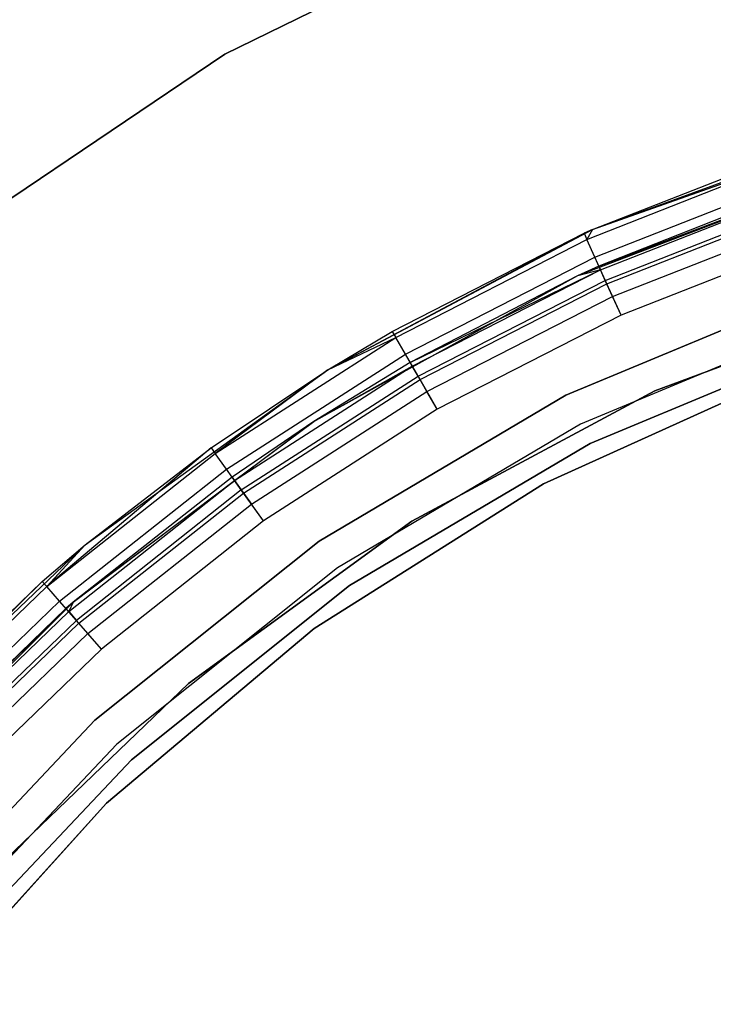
# Model space of a CAD drawing. Extents: x -38.3 to -0.1, y -39.1 to 0.
# Tile 184 of 256: x -20.8 to -20, y -18.2 to -17.1. Entities that reach past the tile are written whole.
import ezdxf

# ---------------------------------------------------------------- set-up
doc = ezdxf.new("R2010")
doc.units = 0
doc.header["$MEASUREMENT"] = 0
doc.layers.get('0').update_dxf_attribs({"color": 13, "linetype": 'CONTINUOUS'})

# ---------------------------------------------------------------- blocks, each defined once
blk = doc.blocks.new('ORTO_XII_A_STL')
at = {"color": 0}
for p, q in [((18.0327, 22.3215, 66.8136), (18.3703, 22.4873, 66.8136)), ((18.3703, 22.4873, 66.7821), (18.0327, 22.3215, 66.7821)), ((18.0327, 22.3215, 66.8136), (18.3703, 22.4873, 66.8136)), ((18.3703, 22.4873, 66.7821), (18.0327, 22.3215, 66.7821)), ((17.7208, 22.1112, 66.8136), (18.0327, 22.3215, 66.8136)), ((18.0327, 22.3215, 66.7821), (17.7208, 22.1112, 66.7821)), ((17.7208, 22.1112, 66.8136), (18.0327, 22.3215, 66.8136)), ((18.0327, 22.3215, 66.7821), (17.7208, 22.1112, 66.7821)), ((18.0327, 22.3215, 66.8136), (18.0327, 22.3215, 66.7821)), ((18.0327, 22.3215, 66.8136), (18.0327, 22.3215, 66.7821)), ((18.4353, 22.1298, 66.8136), (18.743, 22.2426, 66.8136)), ((18.4353, 22.1298, 66.8136), (18.743, 22.2426, 66.8136)), ((18.429, 22.1187, 67.7961), (18.6476, 22.2048, 67.7961)), ((18.429, 22.1187, 67.7961), (18.6476, 22.2048, 67.7961)), ((18.4353, 22.1298, 66.8136), (18.6452, 22.2119, 67.7585)), ((18.4353, 22.1298, 66.8136), (18.6452, 22.2119, 67.7585)), ((18.4353, 22.1298, 67.7585), (18.6452, 22.2119, 67.7585)), ((18.4353, 22.1298, 67.7585), (18.6452, 22.2119, 67.7585)), ((18.4353, 22.1298, 67.7585), (18.6476, 22.2048, 67.7961)), ((18.4353, 22.1298, 67.7585), (18.6476, 22.2048, 67.7961)), ((18.7265, 22.1966, 66.8136), (18.4187, 22.079, 66.8136)), ((18.7265, 22.1966, 66.8136), (18.4187, 22.079, 66.8136)), ((18.4421, 22.0897, 67.7585), (18.7265, 22.1966, 66.8136)), ((18.4421, 22.0897, 67.7585), (18.7265, 22.1966, 66.8136)), ((18.4378, 22.0993, 67.8281), (18.6544, 22.1845, 67.8281)), ((18.4378, 22.0993, 67.8281), (18.6544, 22.1845, 67.8281)), ((18.6578, 22.1746, 67.7585), (18.4421, 22.0897, 67.7585)), ((18.6578, 22.1746, 67.7585), (18.4421, 22.0897, 67.7585)), ((18.444, 22.0856, 67.7811), (18.6593, 22.1703, 67.7811)), ((18.444, 22.0856, 67.7811), (18.6593, 22.1703, 67.7811)), ((18.4492, 22.0739, 67.8002), (18.6634, 22.1582, 67.8002)), ((18.4492, 22.0739, 67.8002), (18.6634, 22.1582, 67.8002)), ((18.4509, 22.0702, 67.8494), (18.6647, 22.1543, 67.8494)), ((18.4509, 22.0702, 67.8494), (18.6647, 22.1543, 67.8494)), ((18.4571, 22.0565, 67.813), (18.6695, 22.14, 67.813)), ((18.4571, 22.0565, 67.813), (18.6695, 22.14, 67.813)), ((18.1457, 21.9761, 66.8136), (18.4353, 22.1298, 66.8136)), ((18.1457, 21.9761, 66.8136), (18.4353, 22.1298, 66.8136)), ((18.4353, 22.1298, 66.8136), (18.4259, 22.1256, 67.7585)), ((18.4259, 22.1256, 67.7585), (18.4353, 22.1298, 67.7585)), ((18.4353, 22.1298, 66.8136), (18.4259, 22.1256, 67.7585)), ((18.4259, 22.1256, 67.7585), (18.4353, 22.1298, 67.7585)), ((18.4353, 22.1298, 67.7585), (18.429, 22.1187, 67.7961)), ((18.4353, 22.1298, 67.7585), (18.429, 22.1187, 67.7961)), ((18.4353, 22.1298, 66.8136), (18.4353, 22.1298, 67.7585)), ((18.4353, 22.1298, 66.8136), (18.4353, 22.1298, 67.7585)), ((18.1457, 21.9761, 66.8136), (18.4259, 22.1256, 67.7585)), ((18.1457, 21.9761, 66.8136), (18.4259, 22.1256, 67.7585)), ((18.2161, 22.0182, 67.7585), (18.4259, 22.1256, 67.7585)), ((18.2161, 22.0182, 67.7585), (18.4259, 22.1256, 67.7585)), ((18.2198, 22.0117, 67.7961), (18.429, 22.1187, 67.7961)), ((18.2198, 22.0117, 67.7961), (18.429, 22.1187, 67.7961)), ((18.4259, 22.1256, 67.7585), (18.429, 22.1187, 67.7961)), ((18.4259, 22.1256, 67.7585), (18.429, 22.1187, 67.7961)), ((18.4378, 22.0993, 67.8281), (18.429, 22.1187, 67.7961)), ((18.4378, 22.0993, 67.8281), (18.429, 22.1187, 67.7961)), ((18.6767, 22.1186, 67.8569), (18.4664, 22.0359, 67.8569)), ((18.6767, 22.1186, 67.8175), (18.4664, 22.0359, 67.8175)), ((18.6767, 22.1186, 67.8569), (18.4664, 22.0359, 67.8569)), ((18.6767, 22.1186, 67.8175), (18.4664, 22.0359, 67.8175)), ((18.2305, 21.9932, 67.8281), (18.4378, 22.0993, 67.8281)), ((18.2305, 21.9932, 67.8281), (18.4378, 22.0993, 67.8281)), ((18.4509, 22.0702, 67.8494), (18.4378, 22.0993, 67.8281)), ((18.4509, 22.0702, 67.8494), (18.4378, 22.0993, 67.8281)), ((18.2357, 21.9841, 67.7585), (18.444, 22.0856, 67.7811)), ((18.2357, 21.9841, 67.7585), (18.444, 22.0856, 67.7811)), ((18.238, 21.9802, 67.7811), (18.444, 22.0856, 67.7811)), ((18.238, 21.9802, 67.7811), (18.444, 22.0856, 67.7811)), ((18.4421, 22.0897, 67.7585), (18.4187, 22.079, 66.8136)), ((18.4421, 22.0897, 67.7585), (18.4187, 22.079, 66.8136)), ((18.4421, 22.0897, 67.7585), (18.4187, 22.079, 67.7585)), ((18.4421, 22.0897, 67.7585), (18.4187, 22.079, 67.7585)), ((18.444, 22.0856, 67.7811), (18.4187, 22.079, 67.7585)), ((18.444, 22.0856, 67.7811), (18.4187, 22.079, 67.7585)), ((18.4421, 22.0897, 67.7585), (18.444, 22.0856, 67.7811)), ((18.4421, 22.0897, 67.7585), (18.444, 22.0856, 67.7811)), ((18.4492, 22.0739, 67.8002), (18.444, 22.0856, 67.7811)), ((18.4492, 22.0739, 67.8002), (18.444, 22.0856, 67.7811)), ((18.4187, 22.079, 66.8136), (18.1302, 21.9196, 66.8136)), ((18.4187, 22.079, 66.8136), (18.1302, 21.9196, 66.8136)), ((18.4187, 22.079, 66.8136), (18.2357, 21.9841, 67.7585)), ((18.4187, 22.079, 67.7585), (18.2357, 21.9841, 67.7585)), ((18.4187, 22.079, 66.8136), (18.2357, 21.9841, 67.7585)), ((18.4187, 22.079, 67.7585), (18.2357, 21.9841, 67.7585)), ((18.2444, 21.9691, 67.8002), (18.4492, 22.0739, 67.8002)), ((18.2444, 21.9691, 67.8002), (18.4492, 22.0739, 67.8002)), ((18.4187, 22.079, 67.7585), (18.4187, 22.079, 66.8136)), ((18.4187, 22.079, 67.7585), (18.4187, 22.079, 66.8136)), ((18.4571, 22.0565, 67.813), (18.4492, 22.0739, 67.8002)), ((18.4571, 22.0565, 67.813), (18.4492, 22.0739, 67.8002)), ((18.2464, 21.9655, 67.8494), (18.4509, 22.0702, 67.8494)), ((18.2464, 21.9655, 67.8494), (18.4509, 22.0702, 67.8494)), ((18.406, 21.9483, 2.2467), (18.6958, 22.069, 2.2467)), ((18.6958, 22.069, 0.6718), (18.406, 21.9483, 0.6718)), ((18.406, 21.9483, 2.2467), (18.6958, 22.069, 2.2467)), ((18.6958, 22.069, 0.6718), (18.406, 21.9483, 0.6718)), ((18.4664, 22.0359, 67.8569), (18.4509, 22.0702, 67.8494)), ((18.4664, 22.0359, 67.8569), (18.4509, 22.0702, 67.8494)), ((18.2539, 21.9525, 67.813), (18.4571, 22.0565, 67.813)), ((18.2539, 21.9525, 67.813), (18.4571, 22.0565, 67.813)), ((18.4664, 22.0359, 67.8175), (18.4571, 22.0565, 67.813)), ((18.4664, 22.0359, 67.8175), (18.4571, 22.0565, 67.813)), ((18.5035, 21.9533, 0.7309), (18.7866, 22.0584, 0.7309)), ((18.7866, 22.0584, 0.6718), (18.5035, 21.9533, 0.6718)), ((18.5035, 21.9533, 0.7309), (18.7866, 22.0584, 0.7309)), ((18.7866, 22.0584, 0.6718), (18.5035, 21.9533, 0.6718)), ((18.4664, 22.0359, 67.8569), (18.2652, 21.9329, 67.8569)), ((18.4664, 22.0359, 67.8175), (18.2652, 21.9329, 67.8175)), ((18.4664, 22.0359, 67.8569), (18.2652, 21.9329, 67.8569)), ((18.4664, 22.0359, 67.8175), (18.2652, 21.9329, 67.8175)), ((18.7071, 22.0354, 0.6718), (18.4219, 21.9166, 0.6718)), ((18.7071, 22.0354, 0.6718), (18.4219, 21.9166, 0.6718)), ((18.7071, 22.0354, 0.7309), (18.4219, 21.9166, 0.7309)), ((18.7071, 22.0354, 0.7309), (18.4219, 21.9166, 0.7309)), ((18.0222, 21.8847, 67.7961), (18.2198, 22.0117, 67.7961)), ((18.0222, 21.8847, 67.7961), (18.2198, 22.0117, 67.7961)), ((18.1457, 21.9761, 66.8136), (18.2161, 22.0182, 67.7585)), ((18.1457, 21.9761, 67.7585), (18.2161, 22.0182, 67.7585)), ((18.1457, 21.9761, 66.8136), (18.2161, 22.0182, 67.7585)), ((18.1457, 21.9761, 67.7585), (18.2161, 22.0182, 67.7585)), ((18.1457, 21.9761, 67.7585), (18.2198, 22.0117, 67.7961)), ((18.1457, 21.9761, 67.7585), (18.2198, 22.0117, 67.7961)), ((18.2161, 22.0182, 67.7585), (18.2198, 22.0117, 67.7961)), ((18.2161, 22.0182, 67.7585), (18.2198, 22.0117, 67.7961)), ((18.2305, 21.9932, 67.8281), (18.2198, 22.0117, 67.7961)), ((18.2305, 21.9932, 67.8281), (18.2198, 22.0117, 67.7961)), ((18.4325, 21.8955, 0.7309), (18.7147, 22.013, 0.7309)), ((18.7147, 22.013, 2.2467), (18.4325, 21.8955, 2.2467)), ((18.7147, 22.013, 2.2467), (18.4325, 21.8955, 2.2467)), ((18.4325, 21.8955, 0.7309), (18.7147, 22.013, 0.7309)), ((18.0346, 21.8673, 67.8281), (18.2305, 21.9932, 67.8281)), ((18.0346, 21.8673, 67.8281), (18.2305, 21.9932, 67.8281)), ((18.2464, 21.9655, 67.8494), (18.2305, 21.9932, 67.8281)), ((18.2464, 21.9655, 67.8494), (18.2305, 21.9932, 67.8281)), ((18.0433, 21.8551, 67.7811), (18.238, 21.9802, 67.7811)), ((18.0433, 21.8551, 67.7811), (18.238, 21.9802, 67.7811)), ((18.2357, 21.9841, 67.7585), (18.1302, 21.9196, 66.8136)), ((18.2357, 21.9841, 67.7585), (18.1302, 21.9196, 66.8136)), ((18.2357, 21.9841, 67.7585), (18.1302, 21.9196, 67.7585)), ((18.2357, 21.9841, 67.7585), (18.1302, 21.9196, 67.7585)), ((18.1302, 21.9196, 67.7585), (18.238, 21.9802, 67.7811)), ((18.1302, 21.9196, 67.7585), (18.238, 21.9802, 67.7811)), ((18.238, 21.9802, 67.7811), (18.2357, 21.9841, 67.7585)), ((18.238, 21.9802, 67.7811), (18.2357, 21.9841, 67.7585)), ((18.2444, 21.9691, 67.8002), (18.238, 21.9802, 67.7811)), ((18.2444, 21.9691, 67.8002), (18.238, 21.9802, 67.7811)), ((17.8798, 21.7844, 66.8136), (18.1457, 21.9761, 66.8136)), ((17.8798, 21.7844, 66.8136), (18.1457, 21.9761, 66.8136)), ((18.0178, 21.8908, 67.7585), (18.1457, 21.9761, 66.8136)), ((18.0178, 21.8908, 67.7585), (18.1457, 21.9761, 66.8136)), ((18.0178, 21.8908, 67.7585), (18.1457, 21.9761, 67.7585)), ((18.0178, 21.8908, 67.7585), (18.1457, 21.9761, 67.7585)), ((18.1457, 21.9761, 67.7585), (18.0222, 21.8847, 67.7961)), ((18.1457, 21.9761, 67.7585), (18.0222, 21.8847, 67.7961)), ((18.0508, 21.8447, 67.8002), (18.2444, 21.9691, 67.8002)), ((18.0508, 21.8447, 67.8002), (18.2444, 21.9691, 67.8002)), ((18.1457, 21.9761, 67.7585), (18.1457, 21.9761, 66.8136)), ((18.1457, 21.9761, 67.7585), (18.1457, 21.9761, 66.8136)), ((18.2539, 21.9525, 67.813), (18.2444, 21.9691, 67.8002)), ((18.2539, 21.9525, 67.813), (18.2444, 21.9691, 67.8002)), ((18.3817, 21.8513, 2.2467), (18.6521, 21.974, 2.2467)), ((18.6521, 21.974, 2.1876), (18.3817, 21.8513, 2.1876)), ((18.3817, 21.8513, 2.2467), (18.6521, 21.974, 2.2467)), ((18.6521, 21.974, 2.1876), (18.3817, 21.8513, 2.1876)), ((18.0532, 21.8413, 67.8494), (18.2464, 21.9655, 67.8494)), ((18.0532, 21.8413, 67.8494), (18.2464, 21.9655, 67.8494)), ((18.2652, 21.9329, 67.8569), (18.2464, 21.9655, 67.8494)), ((18.2652, 21.9329, 67.8569), (18.2464, 21.9655, 67.8494)), ((18.0619, 21.8291, 67.813), (18.2539, 21.9525, 67.813)), ((18.0619, 21.8291, 67.813), (18.2539, 21.9525, 67.813)), ((18.1359, 21.7885, 2.2467), (18.406, 21.9483, 2.2467)), ((18.406, 21.9483, 0.6718), (18.1359, 21.7885, 0.6718)), ((18.1359, 21.7885, 2.2467), (18.406, 21.9483, 2.2467)), ((18.406, 21.9483, 0.6718), (18.1359, 21.7885, 0.6718)), ((18.2374, 21.8105, 0.7309), (18.5035, 21.9533, 0.7309)), ((18.5035, 21.9533, 0.6718), (18.2374, 21.8105, 0.6718)), ((18.2374, 21.8105, 0.7309), (18.5035, 21.9533, 0.7309)), ((18.5035, 21.9533, 0.6718), (18.2374, 21.8105, 0.6718)), ((18.2652, 21.9329, 67.8175), (18.2539, 21.9525, 67.813)), ((18.2652, 21.9329, 67.8175), (18.2539, 21.9525, 67.813)), ((18.406, 21.9483, 2.2467), (18.406, 21.9483, 0.6718)), ((18.406, 21.9483, 2.2467), (18.406, 21.9483, 0.6718)), ((18.5035, 21.9533, 0.7309), (18.5035, 21.9533, 0.6718)), ((18.5035, 21.9533, 0.7309), (18.5035, 21.9533, 0.6718)), ((18.2652, 21.9329, 67.8569), (18.075, 21.8107, 67.8569)), ((18.2652, 21.9329, 67.8175), (18.075, 21.8107, 67.8175)), ((18.2652, 21.9329, 67.8569), (18.075, 21.8107, 67.8569)), ((18.2652, 21.9329, 67.8175), (18.075, 21.8107, 67.8175)), ((18.1302, 21.9196, 66.8136), (17.8667, 21.7217, 66.8136)), ((18.1302, 21.9196, 66.8136), (17.8667, 21.7217, 66.8136)), ((18.1302, 21.9196, 66.8136), (18.0407, 21.8587, 67.7585)), ((18.1302, 21.9196, 67.7585), (18.0407, 21.8587, 67.7585)), ((18.1302, 21.9196, 66.8136), (18.0407, 21.8587, 67.7585)), ((18.1302, 21.9196, 67.7585), (18.0407, 21.8587, 67.7585)), ((18.0433, 21.8551, 67.7811), (18.1302, 21.9196, 67.7585)), ((18.0433, 21.8551, 67.7811), (18.1302, 21.9196, 67.7585)), ((18.1302, 21.9196, 67.7585), (18.1302, 21.9196, 66.8136)), ((18.1302, 21.9196, 67.7585), (18.1302, 21.9196, 66.8136)), ((18.4219, 21.9166, 0.6718), (18.156, 21.7593, 0.6718)), ((18.4219, 21.9166, 0.6718), (18.156, 21.7593, 0.6718)), ((18.4219, 21.9166, 0.7309), (18.156, 21.7593, 0.7309)), ((18.4219, 21.9166, 0.7309), (18.156, 21.7593, 0.7309)), ((18.4219, 21.9166, 0.6718), (18.4219, 21.9166, 0.7309)), ((18.4219, 21.9166, 0.6718), (18.4219, 21.9166, 0.7309)), ((18.0178, 21.8908, 67.7585), (17.8379, 21.7389, 67.7961)), ((18.0178, 21.8908, 67.7585), (17.8379, 21.7389, 67.7961)), ((17.8798, 21.7844, 66.8136), (18.0178, 21.8908, 67.7585)), ((17.8798, 21.7844, 67.7585), (18.0178, 21.8908, 67.7585)), ((17.8798, 21.7844, 66.8136), (18.0178, 21.8908, 67.7585)), ((17.8798, 21.7844, 67.7585), (18.0178, 21.8908, 67.7585)), ((18.0178, 21.8908, 67.7585), (18.0222, 21.8847, 67.7961)), ((18.0178, 21.8908, 67.7585), (18.0222, 21.8847, 67.7961)), ((18.1694, 21.7399, 0.7309), (18.4325, 21.8955, 0.7309)), ((18.4325, 21.8955, 2.2467), (18.1694, 21.7399, 2.2467)), ((18.4325, 21.8955, 2.2467), (18.1694, 21.7399, 2.2467)), ((18.1694, 21.7399, 0.7309), (18.4325, 21.8955, 0.7309)), ((18.4325, 21.8955, 0.7309), (18.4325, 21.8955, 2.2467)), ((18.4325, 21.8955, 0.7309), (18.4325, 21.8955, 2.2467)), ((17.8379, 21.7389, 67.7961), (18.0222, 21.8847, 67.7961)), ((17.8379, 21.7389, 67.7961), (18.0222, 21.8847, 67.7961)), ((18.0346, 21.8673, 67.8281), (18.0222, 21.8847, 67.7961)), ((18.0346, 21.8673, 67.8281), (18.0222, 21.8847, 67.7961)), ((17.852, 21.7228, 67.8281), (18.0346, 21.8673, 67.8281)), ((17.852, 21.7228, 67.8281), (18.0346, 21.8673, 67.8281)), ((18.0407, 21.8587, 67.7585), (17.8667, 21.7217, 66.8136)), ((18.0407, 21.8587, 67.7585), (17.8667, 21.7217, 66.8136)), ((18.0407, 21.8587, 67.7585), (17.8667, 21.7217, 67.7585)), ((18.0407, 21.8587, 67.7585), (17.8667, 21.7217, 67.7585)), ((18.0532, 21.8413, 67.8494), (18.0346, 21.8673, 67.8281)), ((18.0532, 21.8413, 67.8494), (18.0346, 21.8673, 67.8281)), ((18.0407, 21.8587, 67.7585), (18.0433, 21.8551, 67.7811)), ((18.0407, 21.8587, 67.7585), (18.0433, 21.8551, 67.7811)), ((17.8619, 21.7115, 67.7811), (18.0433, 21.8551, 67.7811)), ((17.8619, 21.7115, 67.7811), (18.0433, 21.8551, 67.7811)), ((17.8667, 21.7217, 67.7585), (18.0433, 21.8551, 67.7811)), ((17.8667, 21.7217, 67.7585), (18.0433, 21.8551, 67.7811)), ((18.0433, 21.8551, 67.7811), (18.0508, 21.8447, 67.8002)), ((18.0433, 21.8551, 67.7811), (18.0508, 21.8447, 67.8002)), ((18.3817, 21.8513, 2.1876), (18.1306, 21.693, 2.1876)), ((18.1306, 21.693, 2.2467), (18.3817, 21.8513, 2.2467)), ((18.1306, 21.693, 2.2467), (18.3817, 21.8513, 2.2467)), ((18.3817, 21.8513, 2.1876), (18.1306, 21.693, 2.1876)), ((18.3817, 21.8513, 2.2467), (18.3817, 21.8513, 2.1876)), ((18.3817, 21.8513, 2.2467), (18.3817, 21.8513, 2.1876)), ((18.0508, 21.8447, 67.8002), (17.8703, 21.7019, 67.8002)), ((18.0508, 21.8447, 67.8002), (17.8703, 21.7019, 67.8002)), ((17.873, 21.6988, 67.8494), (18.0532, 21.8413, 67.8494)), ((17.873, 21.6988, 67.8494), (18.0532, 21.8413, 67.8494)), ((18.0508, 21.8447, 67.8002), (18.0619, 21.8291, 67.813)), ((18.0508, 21.8447, 67.8002), (18.0619, 21.8291, 67.813)), ((18.075, 21.8107, 67.8569), (18.0532, 21.8413, 67.8494)), ((18.075, 21.8107, 67.8569), (18.0532, 21.8413, 67.8494)), ((17.8829, 21.6875, 67.813), (18.0619, 21.8291, 67.813)), ((17.8829, 21.6875, 67.813), (18.0619, 21.8291, 67.813)), ((18.075, 21.8107, 67.8175), (18.0619, 21.8291, 67.813)), ((18.075, 21.8107, 67.8175), (18.0619, 21.8291, 67.813)), ((18.075, 21.8107, 67.8569), (17.8978, 21.6705, 67.8569)), ((18.075, 21.8107, 67.8175), (17.8978, 21.6705, 67.8175)), ((18.075, 21.8107, 67.8569), (17.8978, 21.6705, 67.8569)), ((18.075, 21.8107, 67.8175), (17.8978, 21.6705, 67.8175)), ((17.9932, 21.6329, 0.7309), (18.2374, 21.8105, 0.7309)), ((18.2374, 21.8105, 0.6718), (17.9932, 21.6329, 0.6718)), ((17.9932, 21.6329, 0.7309), (18.2374, 21.8105, 0.7309)), ((18.2374, 21.8105, 0.6718), (17.9932, 21.6329, 0.6718)), ((18.2374, 21.8105, 0.7309), (18.2374, 21.8105, 0.6718)), ((18.2374, 21.8105, 0.7309), (18.2374, 21.8105, 0.6718)), ((17.6425, 21.5584, 66.8136), (17.8798, 21.7844, 66.8136)), ((17.6425, 21.5584, 66.8136), (17.8798, 21.7844, 66.8136)), ((17.833, 21.7446, 67.7585), (17.8798, 21.7844, 66.8136)), ((17.833, 21.7446, 67.7585), (17.8798, 21.7844, 66.8136)), ((17.833, 21.7446, 67.7585), (17.8798, 21.7844, 67.7585)), ((17.833, 21.7446, 67.7585), (17.8798, 21.7844, 67.7585)), ((17.8798, 21.7844, 67.7585), (17.8379, 21.7389, 67.7961)), ((17.8798, 21.7844, 67.7585), (17.8379, 21.7389, 67.7961)), ((17.8798, 21.7844, 67.7585), (17.8798, 21.7844, 66.8136)), ((17.8798, 21.7844, 67.7585), (17.8798, 21.7844, 66.8136)), ((17.8906, 21.5926, 2.2467), (18.1359, 21.7885, 2.2467)), ((18.1359, 21.7885, 0.6718), (17.8906, 21.5926, 0.6718)), ((17.8906, 21.5926, 2.2467), (18.1359, 21.7885, 2.2467)), ((18.1359, 21.7885, 0.6718), (17.8906, 21.5926, 0.6718)), ((18.1359, 21.7885, 2.2467), (18.1359, 21.7885, 0.6718)), ((18.1359, 21.7885, 2.2467), (18.1359, 21.7885, 0.6718)), ((18.156, 21.7593, 0.6718), (17.9146, 21.5665, 0.6718)), ((18.156, 21.7593, 0.6718), (17.9146, 21.5665, 0.6718)), ((18.156, 21.7593, 0.7309), (17.9146, 21.5665, 0.7309)), ((18.156, 21.7593, 0.7309), (17.9146, 21.5665, 0.7309)), ((18.156, 21.7593, 0.6718), (18.156, 21.7593, 0.7309)), ((18.156, 21.7593, 0.6718), (18.156, 21.7593, 0.7309)), ((17.833, 21.7446, 67.7585), (17.6425, 21.5584, 66.8136)), ((17.833, 21.7446, 67.7585), (17.6425, 21.5584, 66.8136)), ((17.6634, 21.5809, 67.7585), (17.833, 21.7446, 67.7585)), ((17.6634, 21.5809, 67.7585), (17.833, 21.7446, 67.7585)), ((17.833, 21.7446, 67.7585), (17.8379, 21.7389, 67.7961)), ((17.833, 21.7446, 67.7585), (17.8379, 21.7389, 67.7961)), ((17.9306, 21.5491, 0.7309), (18.1694, 21.7399, 0.7309)), ((18.1694, 21.7399, 2.2467), (17.9306, 21.5491, 2.2467)), ((18.1694, 21.7399, 2.2467), (17.9306, 21.5491, 2.2467)), ((17.9306, 21.5491, 0.7309), (18.1694, 21.7399, 0.7309)), ((18.1694, 21.7399, 0.7309), (18.1694, 21.7399, 2.2467)), ((18.1694, 21.7399, 0.7309), (18.1694, 21.7399, 2.2467)), ((17.6689, 21.5758, 67.7961), (17.8379, 21.7389, 67.7961)), ((17.6689, 21.5758, 67.7961), (17.8379, 21.7389, 67.7961)), ((17.852, 21.7228, 67.8281), (17.8379, 21.7389, 67.7961)), ((17.852, 21.7228, 67.8281), (17.8379, 21.7389, 67.7961)), ((17.8667, 21.7217, 66.8136), (17.6333, 21.489, 66.8136)), ((17.8667, 21.7217, 66.8136), (17.6333, 21.489, 66.8136)), ((17.6844, 21.5612, 67.8281), (17.852, 21.7228, 67.8281)), ((17.6844, 21.5612, 67.8281), (17.852, 21.7228, 67.8281)), ((17.8667, 21.7217, 66.8136), (17.6921, 21.5539, 67.7585)), ((17.8667, 21.7217, 66.8136), (17.6921, 21.5539, 67.7585)), ((17.873, 21.6988, 67.8494), (17.852, 21.7228, 67.8281)), ((17.873, 21.6988, 67.8494), (17.852, 21.7228, 67.8281)), ((17.8667, 21.7217, 66.8136), (17.8589, 21.7149, 67.7585)), ((17.8667, 21.7217, 67.7585), (17.8589, 21.7149, 67.7585)), ((17.8667, 21.7217, 66.8136), (17.8589, 21.7149, 67.7585)), ((17.8667, 21.7217, 67.7585), (17.8589, 21.7149, 67.7585)), ((17.8667, 21.7217, 67.7585), (17.8619, 21.7115, 67.7811)), ((17.8667, 21.7217, 67.7585), (17.8619, 21.7115, 67.7811)), ((17.8667, 21.7217, 67.7585), (17.8667, 21.7217, 66.8136)), ((17.8667, 21.7217, 67.7585), (17.8667, 21.7217, 66.8136)), ((17.8589, 21.7149, 67.7585), (17.6921, 21.5539, 67.7585)), ((17.8589, 21.7149, 67.7585), (17.6921, 21.5539, 67.7585)), ((17.8619, 21.7115, 67.7811), (17.6954, 21.5509, 67.7811)), ((17.8619, 21.7115, 67.7811), (17.6954, 21.5509, 67.7811)), ((17.8589, 21.7149, 67.7585), (17.8619, 21.7115, 67.7811)), ((17.8589, 21.7149, 67.7585), (17.8619, 21.7115, 67.7811)), ((17.8619, 21.7115, 67.7811), (17.8703, 21.7019, 67.8002)), ((17.8619, 21.7115, 67.7811), (17.8703, 21.7019, 67.8002)), ((17.7047, 21.5421, 67.8002), (17.8703, 21.7019, 67.8002)), ((17.7047, 21.5421, 67.8002), (17.8703, 21.7019, 67.8002)), ((17.7077, 21.5393, 67.8494), (17.873, 21.6988, 67.8494)), ((17.7077, 21.5393, 67.8494), (17.873, 21.6988, 67.8494)), ((17.8829, 21.6875, 67.813), (17.8703, 21.7019, 67.8002)), ((17.8829, 21.6875, 67.813), (17.8703, 21.7019, 67.8002)), ((17.8978, 21.6705, 67.8569), (17.873, 21.6988, 67.8494)), ((17.8978, 21.6705, 67.8569), (17.873, 21.6988, 67.8494)), ((17.7187, 21.529, 67.813), (17.8829, 21.6875, 67.813)), ((17.7187, 21.529, 67.813), (17.8829, 21.6875, 67.813)), ((17.8978, 21.6705, 67.8175), (17.8829, 21.6875, 67.813)), ((17.8978, 21.6705, 67.8175), (17.8829, 21.6875, 67.813)), ((17.9034, 21.5019, 2.2467), (18.1306, 21.693, 2.2467)), ((18.1306, 21.693, 2.1876), (17.9034, 21.5019, 2.1876)), ((17.9034, 21.5019, 2.2467), (18.1306, 21.693, 2.2467)), ((18.1306, 21.693, 2.1876), (17.9034, 21.5019, 2.1876)), ((18.1306, 21.693, 2.2467), (18.1306, 21.693, 2.1876)), ((18.1306, 21.693, 2.2467), (18.1306, 21.693, 2.1876)), ((17.8978, 21.6705, 67.8569), (17.7351, 21.5135, 67.8569)), ((17.8978, 21.6705, 67.8175), (17.7351, 21.5135, 67.8175)), ((17.8978, 21.6705, 67.8569), (17.7351, 21.5135, 67.8569)), ((17.8978, 21.6705, 67.8175), (17.7351, 21.5135, 67.8175)), ((17.7754, 21.4237, 0.7309), (17.9932, 21.6329, 0.7309)), ((17.9932, 21.6329, 0.6718), (17.7754, 21.4237, 0.6718)), ((17.7754, 21.4237, 0.7309), (17.9932, 21.6329, 0.7309)), ((17.9932, 21.6329, 0.6718), (17.7754, 21.4237, 0.6718)), ((17.9932, 21.6329, 0.7309), (17.9932, 21.6329, 0.6718)), ((17.9932, 21.6329, 0.7309), (17.9932, 21.6329, 0.6718)), ((17.6749, 21.3645, 2.2467), (17.8906, 21.5926, 2.2467)), ((17.8906, 21.5926, 0.6718), (17.6749, 21.3645, 0.6718)), ((17.6749, 21.3645, 2.2467), (17.8906, 21.5926, 2.2467)), ((17.8906, 21.5926, 0.6718), (17.6749, 21.3645, 0.6718)), ((17.8906, 21.5926, 2.2467), (17.8906, 21.5926, 0.6718)), ((17.8906, 21.5926, 2.2467), (17.8906, 21.5926, 0.6718)), ((17.9146, 21.5665, 0.6718), (17.7023, 21.342, 0.6718)), ((17.9146, 21.5665, 0.6718), (17.7023, 21.342, 0.6718)), ((17.9146, 21.5665, 0.7309), (17.7023, 21.342, 0.7309)), ((17.9146, 21.5665, 0.7309), (17.7023, 21.342, 0.7309)), ((17.9146, 21.5665, 0.6718), (17.9146, 21.5665, 0.7309)), ((17.9146, 21.5665, 0.6718), (17.9146, 21.5665, 0.7309)), ((17.7206, 21.327, 0.7309), (17.9306, 21.5491, 0.7309)), ((17.9306, 21.5491, 2.2467), (17.7206, 21.327, 2.2467)), ((17.9306, 21.5491, 2.2467), (17.7206, 21.327, 2.2467)), ((17.7206, 21.327, 0.7309), (17.9306, 21.5491, 0.7309)), ((17.9306, 21.5491, 0.7309), (17.9306, 21.5491, 2.2467)), ((17.9306, 21.5491, 0.7309), (17.9306, 21.5491, 2.2467)), ((17.7043, 21.2817, 2.2467), (17.9034, 21.5019, 2.2467)), ((17.9034, 21.5019, 2.1876), (17.7043, 21.2817, 2.1876)), ((17.7043, 21.2817, 2.2467), (17.9034, 21.5019, 2.2467)), ((17.9034, 21.5019, 2.1876), (17.7043, 21.2817, 2.1876)), ((17.9034, 21.5019, 2.2467), (17.9034, 21.5019, 2.1876)), ((17.9034, 21.5019, 2.2467), (17.9034, 21.5019, 2.1876))]:
    blk.add_line(p, q, dxfattribs=at)

msp = doc.modelspace()

# ---------------------------------------------------------------- block references
at = {"color": 0}
msp.add_blockref('ORTO_XII_A_STL', (-38.5895, -39.4719, -0.6718), dxfattribs=at)

doc.saveas('drawing.dxf')
